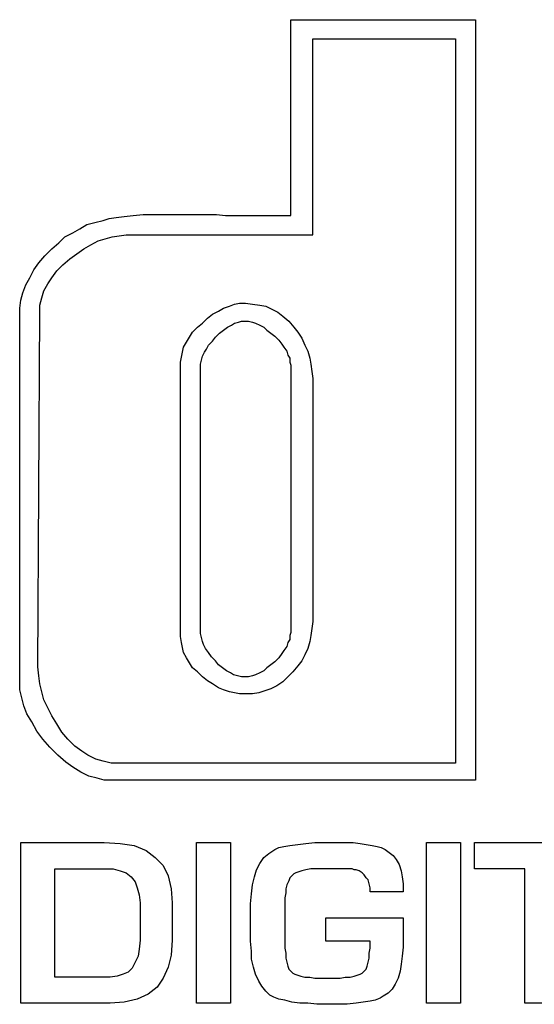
# Model space of a CAD drawing. Extents: x 0 to 19, y -0.1 to 2.1.
# Tile 9 of 17: x 5.5 to 6.5, y 0 to 1.9. Entities that reach past the tile are written whole.
import ezdxf

# ---------------------------------------------------------------- set-up
doc = ezdxf.new("R2010")
doc.units = 0

msp = doc.modelspace()

# ---------------------------------------------------------------- linework, layer by layer
at = {"color": 0}
for p, q in [((6.042969, 1.533203, 0.5), (6.042969, 1.914063, 0.5)), ((6.042969, 1.914063, 0.5), (6.402344, 1.914063, 0.5)), ((6.402344, 1.914063, 0.5), (6.402344, 0.435547, 0.5)), ((6.085938, 1.496094, 0.5), (6.085938, 1.876953, 0.5)), ((6.085938, 1.876953, 0.5), (6.363281, 1.876953, 0.5)), ((6.363281, 1.876953, 0.5), (6.363281, 0.46875, 0.5)), ((5.71875, 1.53125, 0.5), (5.736328, 1.533203, 0.5)), ((5.736328, 1.533203, 0.5), (5.755859, 1.535156, 0.5)), ((5.755859, 1.535156, 0.5), (5.775391, 1.535156, 0.5)), ((5.775391, 1.535156, 0.5), (5.798828, 1.535156, 0.5)), ((5.798828, 1.535156, 0.5), (5.824219, 1.535156, 0.5)), ((5.824219, 1.535156, 0.5), (5.833984, 1.535156, 0.5)), ((5.833984, 1.535156, 0.5), (5.84375, 1.535156, 0.5)), ((5.84375, 1.535156, 0.5), (5.857422, 1.535156, 0.5)), ((5.857422, 1.535156, 0.5), (5.869141, 1.535156, 0.5)), ((5.869141, 1.535156, 0.5), (5.884766, 1.535156, 0.5)), ((5.884766, 1.535156, 0.5), (5.898438, 1.535156, 0.5)), ((5.898438, 1.535156, 0.5), (5.916016, 1.533203, 0.5)), ((5.916016, 1.533203, 0.5), (5.933594, 1.533203, 0.5)), ((5.933594, 1.533203, 0.5), (5.951172, 1.533203, 0.5)), ((5.951172, 1.533203, 0.5), (5.96875, 1.533203, 0.5)), ((5.96875, 1.533203, 0.5), (5.984375, 1.533203, 0.5)), ((5.984375, 1.533203, 0.5), (5.998047, 1.533203, 0.5)), ((5.998047, 1.533203, 0.5), (6.011719, 1.533203, 0.5)), ((6.011719, 1.533203, 0.5), (6.023438, 1.533203, 0.5)), ((6.023438, 1.533203, 0.5), (6.033203, 1.533203, 0.5)), ((6.033203, 1.533203, 0.5), (6.042969, 1.533203, 0.5)), ((5.632813, 1.507813, 0.5), (5.646484, 1.515625, 0.5)), ((5.646484, 1.515625, 0.5), (5.662109, 1.519531, 0.5)), ((5.662109, 1.519531, 0.5), (5.677734, 1.523438, 0.5)), ((5.677734, 1.523438, 0.5), (5.689453, 1.527344, 0.5)), ((5.689453, 1.527344, 0.5), (5.703125, 1.529297, 0.5)), ((5.703125, 1.529297, 0.5), (5.71875, 1.53125, 0.5)), ((5.603516, 1.492188, 0.5), (5.619141, 1.5, 0.5)), ((5.619141, 1.5, 0.5), (5.632813, 1.507813, 0.5)), ((5.695313, 1.492188, 0.5), (5.708984, 1.494141, 0.5)), ((5.708984, 1.494141, 0.5), (5.722656, 1.496094, 0.5)), ((5.722656, 1.496094, 0.5), (6.085938, 1.496094, 0.5)), ((5.578125, 1.46875, 0.5), (5.591797, 1.480469, 0.5)), ((5.591797, 1.480469, 0.5), (5.603516, 1.492188, 0.5)), ((5.640625, 1.46875, 0.5), (5.654297, 1.476563, 0.5)), ((5.654297, 1.476563, 0.5), (5.667969, 1.484375, 0.5)), ((5.667969, 1.484375, 0.5), (5.681641, 1.488281, 0.5)), ((5.681641, 1.488281, 0.5), (5.695313, 1.492188, 0.5)), ((5.552734, 1.441406, 0.5), (5.564453, 1.455078, 0.5)), ((5.564453, 1.455078, 0.5), (5.578125, 1.46875, 0.5)), ((5.613281, 1.449219, 0.5), (5.626953, 1.458984, 0.5)), ((5.626953, 1.458984, 0.5), (5.640625, 1.46875, 0.5)), ((5.542969, 1.427734, 0.5), (5.552734, 1.441406, 0.5)), ((5.587891, 1.425781, 0.5), (5.599609, 1.4375, 0.5)), ((5.599609, 1.4375, 0.5), (5.613281, 1.449219, 0.5)), ((5.535156, 1.412109, 0.5), (5.542969, 1.427734, 0.5)), ((5.578125, 1.412109, 0.5), (5.587891, 1.425781, 0.5)), ((5.521484, 1.382813, 0.5), (5.527344, 1.398438, 0.5)), ((5.527344, 1.398438, 0.5), (5.535156, 1.412109, 0.5)), ((5.5625, 1.386719, 0.5), (5.570313, 1.400391, 0.5)), ((5.570313, 1.400391, 0.5), (5.578125, 1.412109, 0.5)), ((5.517578, 1.369141, 0.5), (5.521484, 1.382813, 0.5)), ((5.558594, 1.373047, 0.5), (5.5625, 1.386719, 0.5)), ((5.515625, 1.353516, 0.5), (5.517578, 1.369141, 0.5)), ((5.554688, 1.359375, 0.5), (5.558594, 1.373047, 0.5)), ((5.554688, 1.345703, 0.5), (5.554688, 1.359375, 0.5)), ((5.923828, 1.357422, 0.5), (5.933594, 1.361328, 0.5)), ((5.933594, 1.361328, 0.5), (5.943359, 1.363281, 0.5)), ((5.943359, 1.363281, 0.5), (5.955078, 1.363281, 0.5)), ((5.955078, 1.363281, 0.5), (5.96875, 1.361328, 0.5)), ((5.96875, 1.361328, 0.5), (5.982422, 1.359375, 0.5)), ((5.982422, 1.359375, 0.5), (5.994141, 1.357422, 0.5)), ((5.515625, 1.337891, 0.5), (5.515625, 1.353516, 0.5)), ((5.550781, 0.65625, 0.5), (5.554688, 1.345703, 0.5)), ((5.880859, 1.333984, 0.5), (5.890625, 1.341797, 0.5)), ((5.890625, 1.341797, 0.5), (5.902344, 1.347656, 0.5)), ((5.902344, 1.347656, 0.5), (5.912109, 1.353516, 0.5)), ((5.912109, 1.353516, 0.5), (5.923828, 1.357422, 0.5)), ((5.994141, 1.357422, 0.5), (6.005859, 1.351563, 0.5)), ((6.005859, 1.351563, 0.5), (6.017578, 1.345703, 0.5)), ((6.017578, 1.345703, 0.5), (6.027344, 1.337891, 0.5)), ((5.515625, 0.626953, 0.5), (5.515625, 1.337891, 0.5)), ((5.861328, 1.316406, 0.5), (5.871094, 1.324219, 0.5)), ((5.871094, 1.324219, 0.5), (5.880859, 1.333984, 0.5)), ((5.927734, 1.320313, 0.5), (5.933594, 1.324219, 0.5)), ((5.933594, 1.324219, 0.5), (5.941406, 1.326172, 0.5)), ((5.941406, 1.326172, 0.5), (5.947266, 1.328125, 0.5)), ((5.947266, 1.328125, 0.5), (5.955078, 1.328125, 0.5)), ((5.955078, 1.328125, 0.5), (5.960938, 1.328125, 0.5)), ((5.960938, 1.328125, 0.5), (5.96875, 1.326172, 0.5)), ((5.96875, 1.326172, 0.5), (5.974609, 1.324219, 0.5)), ((5.974609, 1.324219, 0.5), (5.982422, 1.320313, 0.5)), ((6.027344, 1.337891, 0.5), (6.039063, 1.328125, 0.5)), ((6.039063, 1.328125, 0.5), (6.048828, 1.316406, 0.5)), ((5.845703, 1.296875, 0.5), (5.851563, 1.306641, 0.5)), ((5.851563, 1.306641, 0.5), (5.861328, 1.316406, 0.5)), ((5.896484, 1.296875, 0.5), (5.904297, 1.304688, 0.5)), ((5.904297, 1.304688, 0.5), (5.912109, 1.310547, 0.5)), ((5.912109, 1.310547, 0.5), (5.919922, 1.316406, 0.5)), ((5.919922, 1.316406, 0.5), (5.927734, 1.320313, 0.5)), ((5.982422, 1.320313, 0.5), (5.990234, 1.316406, 0.5)), ((5.990234, 1.316406, 0.5), (5.996094, 1.310547, 0.5)), ((5.996094, 1.310547, 0.5), (6.003906, 1.304688, 0.5)), ((6.003906, 1.304688, 0.5), (6.011719, 1.298828, 0.5)), ((6.048828, 1.316406, 0.5), (6.056641, 1.306641, 0.5)), ((6.056641, 1.306641, 0.5), (6.064453, 1.294922, 0.5)), ((5.833984, 1.277344, 0.5), (5.839844, 1.287109, 0.5)), ((5.839844, 1.287109, 0.5), (5.845703, 1.296875, 0.5)), ((5.882813, 1.28125, 0.5), (5.890625, 1.289063, 0.5)), ((5.890625, 1.289063, 0.5), (5.896484, 1.296875, 0.5)), ((6.011719, 1.298828, 0.5), (6.019531, 1.291016, 0.5)), ((6.019531, 1.291016, 0.5), (6.025391, 1.283203, 0.5)), ((6.025391, 1.283203, 0.5), (6.029297, 1.277344, 0.5)), ((6.064453, 1.294922, 0.5), (6.070313, 1.28125, 0.5)), ((5.830078, 1.257813, 0.5), (5.832031, 1.267578, 0.5)), ((5.832031, 1.267578, 0.5), (5.833984, 1.277344, 0.5)), ((5.871094, 1.259766, 0.5), (5.875, 1.267578, 0.5)), ((5.875, 1.267578, 0.5), (5.878906, 1.273438, 0.5)), ((5.878906, 1.273438, 0.5), (5.882813, 1.28125, 0.5)), ((6.029297, 1.277344, 0.5), (6.035156, 1.269531, 0.5)), ((6.035156, 1.269531, 0.5), (6.037109, 1.261719, 0.5)), ((6.070313, 1.28125, 0.5), (6.076172, 1.269531, 0.5)), ((6.076172, 1.269531, 0.5), (6.080078, 1.255859, 0.5)), ((5.828125, 1.248047, 0.5), (5.830078, 1.257813, 0.5)), ((5.828125, 0.714844, 0.5), (5.828125, 1.248047, 0.5)), ((5.867188, 1.244141, 0.5), (5.869141, 1.251953, 0.5)), ((5.867188, 1.236328, 0.5), (5.867188, 1.244141, 0.5)), ((5.869141, 1.251953, 0.5), (5.871094, 1.259766, 0.5)), ((6.037109, 1.261719, 0.5), (6.041016, 1.255859, 0.5)), ((6.041016, 1.255859, 0.5), (6.041016, 1.248047, 0.5)), ((6.041016, 1.248047, 0.5), (6.042969, 1.242188, 0.5)), ((6.080078, 1.255859, 0.5), (6.082031, 1.244141, 0.5)), ((6.082031, 1.244141, 0.5), (6.083984, 1.230469, 0.5)), ((5.867188, 0.728516, 0.5), (5.867188, 1.236328, 0.5)), ((6.042969, 1.242188, 0.5), (6.042969, 0.722656, 0.5)), ((6.083984, 1.230469, 0.5), (6.085938, 1.216797, 0.5)), ((6.085938, 1.216797, 0.5), (6.085938, 0.744141, 0.5)), ((5.867188, 0.720703, 0.5), (5.867188, 0.728516, 0.5)), ((6.083984, 0.730469, 0.5), (6.082031, 0.716797, 0.5)), ((6.085938, 0.744141, 0.5), (6.083984, 0.730469, 0.5)), ((5.830078, 0.703125, 0.5), (5.828125, 0.714844, 0.5)), ((5.869141, 0.712891, 0.5), (5.867188, 0.720703, 0.5)), ((5.871094, 0.705078, 0.5), (5.869141, 0.712891, 0.5)), ((6.041016, 0.708984, 0.5), (6.037109, 0.703125, 0.5)), ((6.042969, 0.722656, 0.5), (6.041016, 0.716797, 0.5)), ((6.041016, 0.716797, 0.5), (6.041016, 0.708984, 0.5)), ((6.082031, 0.716797, 0.5), (6.080078, 0.705078, 0.5)), ((5.832031, 0.693359, 0.5), (5.830078, 0.703125, 0.5)), ((5.833984, 0.683594, 0.5), (5.832031, 0.693359, 0.5)), ((5.873047, 0.699219, 0.5), (5.871094, 0.705078, 0.5)), ((5.876953, 0.691406, 0.5), (5.873047, 0.699219, 0.5)), ((5.882813, 0.683594, 0.5), (5.876953, 0.691406, 0.5)), ((6.035156, 0.695313, 0.5), (6.029297, 0.6875, 0.5)), ((6.037109, 0.703125, 0.5), (6.035156, 0.695313, 0.5)), ((6.076172, 0.691406, 0.5), (6.070313, 0.679688, 0.5)), ((6.080078, 0.705078, 0.5), (6.076172, 0.691406, 0.5)), ((5.839844, 0.673828, 0.5), (5.833984, 0.683594, 0.5)), ((5.845703, 0.664063, 0.5), (5.839844, 0.673828, 0.5)), ((5.888672, 0.675781, 0.5), (5.882813, 0.683594, 0.5)), ((5.896484, 0.667969, 0.5), (5.888672, 0.675781, 0.5)), ((6.019531, 0.673828, 0.5), (6.011719, 0.666016, 0.5)), ((6.025391, 0.681641, 0.5), (6.019531, 0.673828, 0.5)), ((6.029297, 0.6875, 0.5), (6.025391, 0.681641, 0.5)), ((6.070313, 0.679688, 0.5), (6.064453, 0.667969, 0.5)), ((5.552734, 0.638672, 0.5), (5.550781, 0.65625, 0.5)), ((5.851563, 0.654297, 0.5), (5.845703, 0.664063, 0.5)), ((5.861328, 0.646484, 0.5), (5.851563, 0.654297, 0.5)), ((5.902344, 0.660156, 0.5), (5.896484, 0.667969, 0.5)), ((5.910156, 0.654297, 0.5), (5.902344, 0.660156, 0.5)), ((5.917969, 0.648438, 0.5), (5.910156, 0.654297, 0.5)), ((5.996094, 0.654297, 0.5), (5.990234, 0.648438, 0.5)), ((6.003906, 0.660156, 0.5), (5.996094, 0.654297, 0.5)), ((6.011719, 0.666016, 0.5), (6.003906, 0.660156, 0.5)), ((6.056641, 0.658203, 0.5), (6.046875, 0.646484, 0.5)), ((6.064453, 0.667969, 0.5), (6.056641, 0.658203, 0.5)), ((5.554688, 0.623047, 0.5), (5.552734, 0.638672, 0.5)), ((5.871094, 0.636719, 0.5), (5.861328, 0.646484, 0.5)), ((5.880859, 0.628906, 0.5), (5.871094, 0.636719, 0.5)), ((5.925781, 0.644531, 0.5), (5.917969, 0.648438, 0.5)), ((5.931641, 0.640625, 0.5), (5.925781, 0.644531, 0.5)), ((5.939453, 0.638672, 0.5), (5.931641, 0.640625, 0.5)), ((5.947266, 0.636719, 0.5), (5.939453, 0.638672, 0.5)), ((5.955078, 0.636719, 0.5), (5.947266, 0.636719, 0.5)), ((5.960938, 0.636719, 0.5), (5.955078, 0.636719, 0.5)), ((5.96875, 0.638672, 0.5), (5.960938, 0.636719, 0.5)), ((5.974609, 0.640625, 0.5), (5.96875, 0.638672, 0.5)), ((5.982422, 0.644531, 0.5), (5.974609, 0.640625, 0.5)), ((5.990234, 0.648438, 0.5), (5.982422, 0.644531, 0.5)), ((6.037109, 0.636719, 0.5), (6.027344, 0.626953, 0.5)), ((6.046875, 0.646484, 0.5), (6.037109, 0.636719, 0.5)), ((5.515625, 0.611328, 0.5), (5.515625, 0.626953, 0.5)), ((5.558594, 0.607422, 0.5), (5.554688, 0.623047, 0.5)), ((5.890625, 0.623047, 0.5), (5.880859, 0.628906, 0.5)), ((5.902344, 0.615234, 0.5), (5.890625, 0.623047, 0.5)), ((5.912109, 0.611328, 0.5), (5.902344, 0.615234, 0.5)), ((6.003906, 0.613281, 0.5), (5.992188, 0.609375, 0.5)), ((6.015625, 0.619141, 0.5), (6.003906, 0.613281, 0.5)), ((6.027344, 0.626953, 0.5), (6.015625, 0.619141, 0.5)), ((5.519531, 0.595703, 0.5), (5.515625, 0.611328, 0.5)), ((5.523438, 0.580078, 0.5), (5.519531, 0.595703, 0.5)), ((5.5625, 0.591797, 0.5), (5.558594, 0.607422, 0.5)), ((5.923828, 0.607422, 0.5), (5.912109, 0.611328, 0.5)), ((5.933594, 0.605469, 0.5), (5.923828, 0.607422, 0.5)), ((5.943359, 0.603516, 0.5), (5.933594, 0.605469, 0.5)), ((5.955078, 0.603516, 0.5), (5.943359, 0.603516, 0.5)), ((5.96875, 0.603516, 0.5), (5.955078, 0.603516, 0.5)), ((5.980469, 0.605469, 0.5), (5.96875, 0.603516, 0.5)), ((5.992188, 0.609375, 0.5), (5.980469, 0.605469, 0.5)), ((5.529297, 0.564453, 0.5), (5.523438, 0.580078, 0.5)), ((5.570313, 0.576172, 0.5), (5.5625, 0.591797, 0.5)), ((5.578125, 0.560547, 0.5), (5.570313, 0.576172, 0.5)), ((5.539063, 0.548828, 0.5), (5.529297, 0.564453, 0.5)), ((5.587891, 0.544922, 0.5), (5.578125, 0.560547, 0.5)), ((5.548828, 0.53125, 0.5), (5.539063, 0.548828, 0.5)), ((5.597656, 0.529297, 0.5), (5.587891, 0.544922, 0.5)), ((5.560547, 0.515625, 0.5), (5.548828, 0.53125, 0.5)), ((5.609375, 0.515625, 0.5), (5.597656, 0.529297, 0.5)), ((5.574219, 0.5, 0.5), (5.560547, 0.515625, 0.5)), ((5.589844, 0.484375, 0.5), (5.574219, 0.5, 0.5)), ((5.623047, 0.501953, 0.5), (5.609375, 0.515625, 0.5)), ((5.636719, 0.492188, 0.5), (5.623047, 0.501953, 0.5)), ((5.605469, 0.470703, 0.5), (5.589844, 0.484375, 0.5)), ((5.648438, 0.484375, 0.5), (5.636719, 0.492188, 0.5)), ((5.664063, 0.476563, 0.5), (5.648438, 0.484375, 0.5)), ((5.619141, 0.460938, 0.5), (5.605469, 0.470703, 0.5)), ((5.634766, 0.451172, 0.5), (5.619141, 0.460938, 0.5)), ((5.677734, 0.472656, 0.5), (5.664063, 0.476563, 0.5)), ((5.693359, 0.46875, 0.5), (5.677734, 0.472656, 0.5)), ((5.708984, 0.46875, 0.5), (5.693359, 0.46875, 0.5)), ((6.363281, 0.46875, 0.5), (5.708984, 0.46875, 0.5)), ((5.650391, 0.443359, 0.5), (5.634766, 0.451172, 0.5)), ((5.666016, 0.439453, 0.5), (5.650391, 0.443359, 0.5)), ((5.679688, 0.435547, 0.5), (5.666016, 0.439453, 0.5)), ((5.695313, 0.435547, 0.5), (5.679688, 0.435547, 0.5)), ((6.402344, 0.435547, 0.5), (5.695313, 0.435547, 0.5)), ((5.517578, 0.001953, 0.5), (5.517578, 0.314453, 0.5)), ((5.517578, 0.314453, 0.5), (5.679688, 0.314453, 0.5)), ((5.679688, 0.314453, 0.5), (5.710938, 0.3125, 0.5)), ((5.710938, 0.3125, 0.5), (5.738281, 0.308594, 0.5)), ((5.738281, 0.308594, 0.5), (5.761719, 0.298828, 0.5)), ((5.859375, 0.314453, 0.5), (5.925781, 0.314453, 0.5)), ((5.859375, 0.001953, 0.5), (5.859375, 0.314453, 0.5)), ((5.925781, 0.314453, 0.5), (5.925781, 0.001953, 0.5)), ((6.019531, 0.304688, 0.5), (6.029297, 0.306641, 0.5)), ((6.029297, 0.306641, 0.5), (6.041016, 0.308594, 0.5)), ((6.041016, 0.308594, 0.5), (6.056641, 0.310547, 0.5)), ((6.056641, 0.310547, 0.5), (6.072266, 0.3125, 0.5)), ((6.072266, 0.3125, 0.5), (6.089844, 0.314453, 0.5)), ((6.089844, 0.314453, 0.5), (6.111328, 0.314453, 0.5)), ((6.111328, 0.314453, 0.5), (6.132813, 0.314453, 0.5)), ((6.132813, 0.314453, 0.5), (6.148438, 0.314453, 0.5)), ((6.148438, 0.314453, 0.5), (6.164063, 0.314453, 0.5)), ((6.164063, 0.314453, 0.5), (6.177734, 0.3125, 0.5)), ((6.177734, 0.3125, 0.5), (6.189453, 0.310547, 0.5)), ((6.189453, 0.310547, 0.5), (6.201172, 0.308594, 0.5)), ((6.201172, 0.308594, 0.5), (6.210938, 0.306641, 0.5)), ((6.210938, 0.306641, 0.5), (6.21875, 0.304688, 0.5)), ((6.306641, 0.001953, 0.5), (6.306641, 0.314453, 0.5)), ((6.306641, 0.314453, 0.5), (6.373047, 0.314453, 0.5)), ((6.373047, 0.314453, 0.5), (6.373047, 0.001953, 0.5)), ((6.400391, 0.263672, 0.5), (6.400391, 0.314453, 0.5)), ((6.400391, 0.314453, 0.5), (6.664063, 0.314453, 0.5)), ((5.761719, 0.298828, 0.5), (5.779297, 0.285156, 0.5)), ((5.990234, 0.285156, 0.5), (6, 0.292969, 0.5)), ((6, 0.292969, 0.5), (6.011719, 0.300781, 0.5)), ((6.011719, 0.300781, 0.5), (6.019531, 0.304688, 0.5)), ((6.21875, 0.304688, 0.5), (6.226563, 0.300781, 0.5)), ((6.226563, 0.300781, 0.5), (6.234375, 0.294922, 0.5)), ((6.234375, 0.294922, 0.5), (6.242188, 0.289063, 0.5)), ((6.242188, 0.289063, 0.5), (6.248047, 0.28125, 0.5)), ((5.779297, 0.285156, 0.5), (5.794922, 0.269531, 0.5)), ((5.794922, 0.269531, 0.5), (5.804688, 0.25, 0.5)), ((5.976563, 0.261719, 0.5), (5.982422, 0.273438, 0.5)), ((5.982422, 0.273438, 0.5), (5.990234, 0.285156, 0.5)), ((6.248047, 0.28125, 0.5), (6.253906, 0.271484, 0.5)), ((6.253906, 0.271484, 0.5), (6.257813, 0.259766, 0.5)), ((5.583984, 0.052734, 0.5), (5.583984, 0.263672, 0.5)), ((5.583984, 0.263672, 0.5), (5.679688, 0.263672, 0.5)), ((5.679688, 0.263672, 0.5), (5.697266, 0.263672, 0.5)), ((5.697266, 0.263672, 0.5), (5.710938, 0.259766, 0.5)), ((5.710938, 0.259766, 0.5), (5.722656, 0.255859, 0.5)), ((5.722656, 0.255859, 0.5), (5.732422, 0.248047, 0.5)), ((5.804688, 0.25, 0.5), (5.810547, 0.224609, 0.5)), ((5.972656, 0.248047, 0.5), (5.976563, 0.261719, 0.5)), ((6.044922, 0.25, 0.5), (6.041016, 0.246094, 0.5)), ((6.048828, 0.253906, 0.5), (6.044922, 0.25, 0.5)), ((6.052734, 0.255859, 0.5), (6.048828, 0.253906, 0.5)), ((6.058594, 0.257813, 0.5), (6.052734, 0.255859, 0.5)), ((6.064453, 0.259766, 0.5), (6.058594, 0.257813, 0.5)), ((6.072266, 0.261719, 0.5), (6.064453, 0.259766, 0.5)), ((6.082031, 0.263672, 0.5), (6.072266, 0.261719, 0.5)), ((6.091797, 0.263672, 0.5), (6.082031, 0.263672, 0.5)), ((6.101563, 0.263672, 0.5), (6.091797, 0.263672, 0.5)), ((6.113281, 0.263672, 0.5), (6.101563, 0.263672, 0.5)), ((6.125, 0.263672, 0.5), (6.113281, 0.263672, 0.5)), ((6.134766, 0.263672, 0.5), (6.125, 0.263672, 0.5)), ((6.142578, 0.263672, 0.5), (6.134766, 0.263672, 0.5)), ((6.150391, 0.263672, 0.5), (6.142578, 0.263672, 0.5)), ((6.15625, 0.263672, 0.5), (6.150391, 0.263672, 0.5)), ((6.162109, 0.263672, 0.5), (6.15625, 0.263672, 0.5)), ((6.166016, 0.261719, 0.5), (6.162109, 0.263672, 0.5)), ((6.169922, 0.261719, 0.5), (6.166016, 0.261719, 0.5)), ((6.175781, 0.259766, 0.5), (6.169922, 0.261719, 0.5)), ((6.181641, 0.255859, 0.5), (6.175781, 0.259766, 0.5)), ((6.185547, 0.251953, 0.5), (6.181641, 0.255859, 0.5)), ((6.189453, 0.246094, 0.5), (6.185547, 0.251953, 0.5)), ((6.257813, 0.259766, 0.5), (6.259766, 0.248047, 0.5)), ((6.498047, 0.263672, 0.5), (6.400391, 0.263672, 0.5)), ((6.498047, 0.001953, 0.5), (6.498047, 0.263672, 0.5)), ((5.732422, 0.248047, 0.5), (5.740234, 0.238281, 0.5)), ((5.740234, 0.238281, 0.5), (5.744141, 0.226563, 0.5)), ((5.966797, 0.214844, 0.5), (5.96875, 0.232422, 0.5)), ((5.96875, 0.232422, 0.5), (5.972656, 0.248047, 0.5)), ((6.035156, 0.232422, 0.5), (6.033203, 0.224609, 0.5)), ((6.039063, 0.240234, 0.5), (6.035156, 0.232422, 0.5)), ((6.041016, 0.246094, 0.5), (6.039063, 0.240234, 0.5)), ((6.193359, 0.242188, 0.5), (6.189453, 0.246094, 0.5)), ((6.195313, 0.234375, 0.5), (6.193359, 0.242188, 0.5)), ((6.197266, 0.226563, 0.5), (6.195313, 0.234375, 0.5)), ((6.259766, 0.248047, 0.5), (6.261719, 0.234375, 0.5)), ((6.261719, 0.234375, 0.5), (6.261719, 0.21875, 0.5)), ((5.744141, 0.226563, 0.5), (5.748047, 0.212891, 0.5)), ((5.748047, 0.212891, 0.5), (5.75, 0.197266, 0.5)), ((5.810547, 0.224609, 0.5), (5.8125, 0.197266, 0.5)), ((5.964844, 0.195313, 0.5), (5.966797, 0.214844, 0.5)), ((6.033203, 0.216797, 0.5), (6.03125, 0.207031, 0.5)), ((6.033203, 0.224609, 0.5), (6.033203, 0.216797, 0.5)), ((6.197266, 0.21875, 0.5), (6.197266, 0.226563, 0.5)), ((6.261719, 0.21875, 0.5), (6.197266, 0.21875, 0.5)), ((5.75, 0.197266, 0.5), (5.75, 0.125, 0.5)), ((5.8125, 0.197266, 0.5), (5.8125, 0.125, 0.5)), ((5.964844, 0.123047, 0.5), (5.964844, 0.195313, 0.5)), ((6.03125, 0.207031, 0.5), (6.03125, 0.195313, 0.5)), ((6.03125, 0.195313, 0.5), (6.03125, 0.123047, 0.5)), ((6.111328, 0.123047, 0.5), (6.111328, 0.167969, 0.5)), ((6.111328, 0.167969, 0.5), (6.261719, 0.167969, 0.5)), ((6.261719, 0.167969, 0.5), (6.261719, 0.111328, 0.5)), ((5.75, 0.125, 0.5), (5.748047, 0.107422, 0.5)), ((5.8125, 0.125, 0.5), (5.810547, 0.095703, 0.5)), ((5.966797, 0.103516, 0.5), (5.964844, 0.123047, 0.5)), ((6.03125, 0.123047, 0.5), (6.03125, 0.109375, 0.5)), ((6.197266, 0.123047, 0.5), (6.111328, 0.123047, 0.5)), ((6.197266, 0.109375, 0.5), (6.197266, 0.123047, 0.5)), ((5.748047, 0.107422, 0.5), (5.746094, 0.09375, 0.5)), ((5.966797, 0.087891, 0.5), (5.966797, 0.103516, 0.5)), ((6.03125, 0.109375, 0.5), (6.033203, 0.099609, 0.5)), ((6.033203, 0.099609, 0.5), (6.033203, 0.089844, 0.5)), ((6.195313, 0.099609, 0.5), (6.197266, 0.109375, 0.5)), ((6.195313, 0.089844, 0.5), (6.195313, 0.099609, 0.5)), ((6.261719, 0.111328, 0.5), (6.259766, 0.09375, 0.5)), ((5.740234, 0.082031, 0.5), (5.734375, 0.070313, 0.5)), ((5.746094, 0.09375, 0.5), (5.740234, 0.082031, 0.5)), ((5.810547, 0.095703, 0.5), (5.804688, 0.072266, 0.5)), ((5.970703, 0.072266, 0.5), (5.966797, 0.087891, 0.5)), ((6.033203, 0.089844, 0.5), (6.035156, 0.082031, 0.5)), ((6.035156, 0.082031, 0.5), (6.037109, 0.074219, 0.5)), ((6.191406, 0.074219, 0.5), (6.193359, 0.082031, 0.5)), ((6.193359, 0.082031, 0.5), (6.195313, 0.089844, 0.5)), ((6.257813, 0.078125, 0.5), (6.255859, 0.064453, 0.5)), ((6.259766, 0.09375, 0.5), (6.257813, 0.078125, 0.5)), ((5.716797, 0.058594, 0.5), (5.705078, 0.054688, 0.5)), ((5.726563, 0.0625, 0.5), (5.716797, 0.058594, 0.5)), ((5.734375, 0.070313, 0.5), (5.726563, 0.0625, 0.5)), ((5.804688, 0.072266, 0.5), (5.794922, 0.050781, 0.5)), ((5.974609, 0.058594, 0.5), (5.970703, 0.072266, 0.5)), ((5.980469, 0.044922, 0.5), (5.974609, 0.058594, 0.5)), ((6.037109, 0.074219, 0.5), (6.039063, 0.068359, 0.5)), ((6.039063, 0.068359, 0.5), (6.042969, 0.064453, 0.5)), ((6.042969, 0.064453, 0.5), (6.046875, 0.060547, 0.5)), ((6.046875, 0.060547, 0.5), (6.050781, 0.058594, 0.5)), ((6.050781, 0.058594, 0.5), (6.056641, 0.056641, 0.5)), ((6.171875, 0.056641, 0.5), (6.177734, 0.058594, 0.5)), ((6.177734, 0.058594, 0.5), (6.181641, 0.060547, 0.5)), ((6.181641, 0.060547, 0.5), (6.185547, 0.064453, 0.5)), ((6.185547, 0.064453, 0.5), (6.189453, 0.068359, 0.5)), ((6.189453, 0.068359, 0.5), (6.191406, 0.074219, 0.5)), ((6.255859, 0.064453, 0.5), (6.251953, 0.050781, 0.5)), ((5.691406, 0.052734, 0.5), (5.583984, 0.052734, 0.5)), ((5.705078, 0.054688, 0.5), (5.691406, 0.052734, 0.5)), ((5.794922, 0.050781, 0.5), (5.783203, 0.033203, 0.5)), ((5.986328, 0.035156, 0.5), (5.980469, 0.044922, 0.5)), ((6.056641, 0.056641, 0.5), (6.0625, 0.054688, 0.5)), ((6.0625, 0.054688, 0.5), (6.070313, 0.052734, 0.5)), ((6.070313, 0.052734, 0.5), (6.080078, 0.052734, 0.5)), ((6.080078, 0.052734, 0.5), (6.089844, 0.050781, 0.5)), ((6.089844, 0.050781, 0.5), (6.101563, 0.050781, 0.5)), ((6.101563, 0.050781, 0.5), (6.113281, 0.050781, 0.5)), ((6.113281, 0.050781, 0.5), (6.126953, 0.050781, 0.5)), ((6.126953, 0.050781, 0.5), (6.138672, 0.050781, 0.5)), ((6.138672, 0.050781, 0.5), (6.148438, 0.052734, 0.5)), ((6.148438, 0.052734, 0.5), (6.158203, 0.052734, 0.5)), ((6.158203, 0.052734, 0.5), (6.166016, 0.054688, 0.5)), ((6.166016, 0.054688, 0.5), (6.171875, 0.056641, 0.5)), ((6.246094, 0.039063, 0.5), (6.240234, 0.029297, 0.5)), ((6.251953, 0.050781, 0.5), (6.246094, 0.039063, 0.5)), ((5.765625, 0.019531, 0.5), (5.744141, 0.009766, 0.5)), ((5.783203, 0.033203, 0.5), (5.765625, 0.019531, 0.5)), ((5.994141, 0.025391, 0.5), (5.986328, 0.035156, 0.5)), ((6.001953, 0.017578, 0.5), (5.994141, 0.025391, 0.5)), ((6.232422, 0.021484, 0.5), (6.222656, 0.015625, 0.5)), ((6.240234, 0.029297, 0.5), (6.232422, 0.021484, 0.5)), ((5.691406, 0.001953, 0.5), (5.517578, 0.001953, 0.5)), ((5.71875, 0.003906, 0.5), (5.691406, 0.001953, 0.5)), ((5.744141, 0.009766, 0.5), (5.71875, 0.003906, 0.5)), ((5.925781, 0.001953, 0.5), (5.859375, 0.001953, 0.5)), ((6.009766, 0.013672, 0.5), (6.001953, 0.017578, 0.5)), ((6.019531, 0.009766, 0.5), (6.009766, 0.013672, 0.5)), ((6.03125, 0.007813, 0.5), (6.019531, 0.009766, 0.5)), ((6.044922, 0.003906, 0.5), (6.03125, 0.007813, 0.5)), ((6.060547, 0.001953, 0.5), (6.044922, 0.003906, 0.5)), ((6.076172, 0.001953, 0.5), (6.060547, 0.001953, 0.5)), ((6.09375, 0, 0.5), (6.076172, 0.001953, 0.5)), ((6.113281, 0, 0.5), (6.09375, 0, 0.5)), ((6.134766, 0, 0.5), (6.113281, 0, 0.5)), ((6.152344, 0, 0.5), (6.134766, 0, 0.5)), ((6.169922, 0.001953, 0.5), (6.152344, 0, 0.5)), ((6.183594, 0.003906, 0.5), (6.169922, 0.001953, 0.5)), ((6.197266, 0.005859, 0.5), (6.183594, 0.003906, 0.5)), ((6.207031, 0.007813, 0.5), (6.197266, 0.005859, 0.5)), ((6.216797, 0.011719, 0.5), (6.207031, 0.007813, 0.5)), ((6.222656, 0.015625, 0.5), (6.216797, 0.011719, 0.5)), ((6.373047, 0.001953, 0.5), (6.306641, 0.001953, 0.5)), ((6.566406, 0.001953, 0.5), (6.498047, 0.001953, 0.5))]:
    msp.add_line(p, q, dxfattribs=at)

doc.saveas('drawing.dxf')
